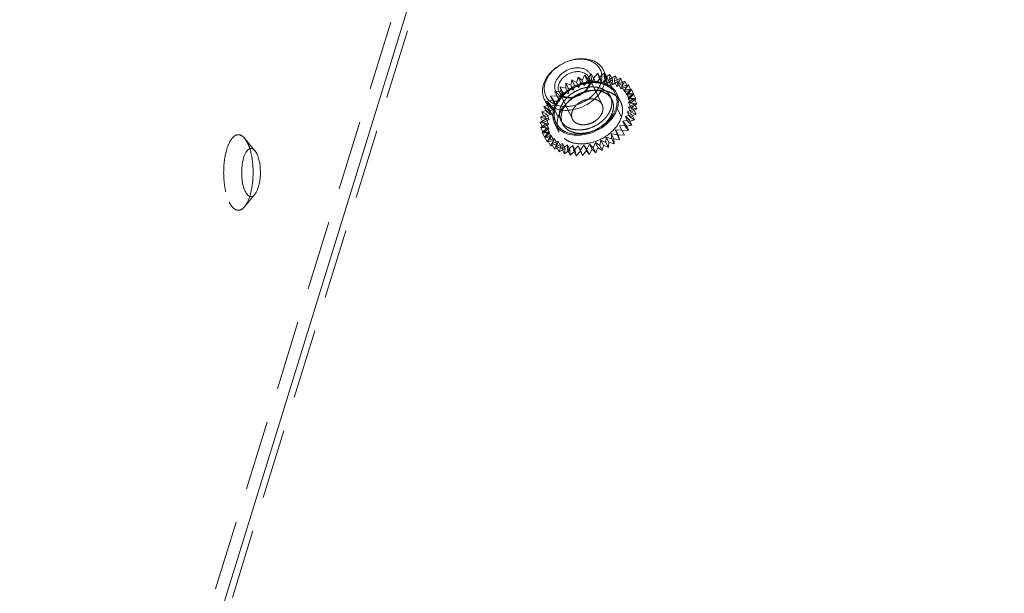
# Model space of a CAD drawing. Header units: millimetres. Extents: x 4497 to 11741, y 5958 to 12619.
# Tile 193 of 256: x 6306 to 6378, y 9880 to 9922. Entities that reach past the tile are written whole.
import ezdxf

# ---------------------------------------------------------------- set-up
doc = ezdxf.new("R2010")
doc.units = ezdxf.units.MM
doc.header["$LTSCALE"] = 0.8
doc.linetypes.add('HIDDEN', pattern=[9.525, 6.35, -3.175])
doc.layers.get('0').update_dxf_attribs({"linetype": 'CONTINUOUS', "lineweight": 0})
doc.layers.add('3', color=5, linetype='HIDDEN', lineweight=0)

msp = doc.modelspace()

# ---------------------------------------------------------------- linework, layer by layer
at = {"linetype": 'Continuous'}
for p, q in [((6397.391, 10125.475), (6260.14, 9681.329)), ((6349.809, 9916.405), (6348.955, 9918.145)), ((6345.5, 9914.29), (6344.646, 9916.031)), ((6323.735, 9912.058), (6323.596, 9912.275))]:
    msp.add_line(p, q, dxfattribs=at)
for centre, radius, start, end in [((6348.708, 9915.866), 1.326, 10.92379, 26.07581), ((6346.706, 9914.845), 1.432, 184.00216, 186.32787), ((6346.658, 9914.839), 1.384, 186.32089, 190.03168), ((6346.6, 9914.832), 1.326, 206.22383, 220.95425), ((6319.21, 9911.155), 4.206, 14.20934, 17.58188), ((6318.664, 9911.013), 4.77, 12.21974, 14.24292), ((6316.555, 9910.686), 6.907, 353.72985, 2.61596)]:
    msp.add_arc(centre, radius, start, end, dxfattribs=at)
for points, knots in [([(6344.59, 9917.088), (6344.654, 9917.297), (6344.812, 9917.602), (6345.101, 9917.96), (6345.456, 9918.3), (6345.984, 9918.648), (6346.576, 9918.869), (6347.063, 9918.957), (6347.527, 9918.981), (6347.973, 9918.916), (6348.364, 9918.752), (6348.612, 9918.588), (6348.814, 9918.386), (6348.914, 9918.228), (6348.955, 9918.145)], [0, 0, 0, 0, 0.120788, 0.185742, 0.25306, 0.39182, 0.53099, 0.598791, 0.664373, 0.786659, 0.84339, 0.89737, 0.949254, 1, 1, 1, 1]), ([(6344.713, 9917.212), (6344.749, 9917.329), (6344.849, 9917.561), (6345.067, 9917.884), (6345.347, 9918.181), (6345.792, 9918.529), (6346.311, 9918.78), (6346.86, 9918.912), (6347.265, 9918.947), (6347.651, 9918.915), (6348.004, 9918.819), (6348.31, 9918.66), (6348.557, 9918.443), (6348.733, 9918.176), (6348.83, 9917.871), (6348.844, 9917.541), (6348.799, 9917.321), (6348.766, 9917.212)], [0, 0, 0, 0, 0.061123, 0.126105, 0.194443, 0.265215, 0.408848, 0.479458, 0.547544, 0.612218, 0.67301, 0.730008, 0.783953, 0.836212, 0.888549, 0.942703, 1, 1, 1, 1]), ([(6345.45, 9917.212), (6345.497, 9917.364), (6345.622, 9917.584), (6345.853, 9917.829), (6346.137, 9918.05), (6346.467, 9918.21), (6346.816, 9918.294), (6347.074, 9918.316), (6347.32, 9918.296), (6347.544, 9918.235), (6347.739, 9918.134), (6347.896, 9917.995), (6348.008, 9917.826), (6348.07, 9917.631), (6348.078, 9917.422), (6348.05, 9917.282), (6348.029, 9917.212)], [0, 0, 0, 0, 0.12563, 0.194006, 0.264816, 0.408527, 0.479176, 0.547299, 0.612008, 0.672834, 0.729862, 0.783836, 0.836124, 0.888491, 0.942674, 1, 1, 1, 1]), ([(6345.695, 9917.088), (6345.727, 9917.193), (6345.806, 9917.345), (6345.95, 9917.524), (6346.128, 9917.694), (6346.392, 9917.868), (6346.744, 9917.999), (6347.102, 9918.044), (6347.387, 9918.002), (6347.582, 9917.92), (6347.706, 9917.838), (6347.807, 9917.737), (6347.857, 9917.658), (6347.878, 9917.617)], [0, 0, 0, 0, 0.120819, 0.185789, 0.253126, 0.391923, 0.531129, 0.664281, 0.786601, 0.843348, 0.897342, 0.94924, 1, 1, 1, 1]), ([(6347.878, 9917.617), (6347.897, 9917.578), (6347.927, 9917.495), (6347.947, 9917.363), (6347.94, 9917.225), (6347.92, 9917.134), (6347.906, 9917.088)], [0, 0, 0, 0, 0.239094, 0.482925, 0.735587, 1, 1, 1, 1]), ([(6348.955, 9918.145), (6348.993, 9918.068), (6349.054, 9917.903), (6349.093, 9917.638), (6349.08, 9917.362), (6349.039, 9917.179), (6349.011, 9917.088)], [0, 0, 0, 0, 0.239088, 0.482922, 0.735582, 1, 1, 1, 1]), ([(6344.646, 9916.031), (6344.608, 9916.108), (6344.547, 9916.273), (6344.508, 9916.538), (6344.52, 9916.814), (6344.562, 9916.997), (6344.59, 9917.088)], [0, 0, 0, 0, 0.239087, 0.482923, 0.735578, 1, 1, 1, 1]), ([(6348.766, 9917.212), (6348.73, 9917.096), (6348.629, 9916.864), (6348.412, 9916.541), (6348.132, 9916.244), (6347.687, 9915.896), (6347.167, 9915.645), (6346.619, 9915.513), (6346.214, 9915.478), (6345.827, 9915.509), (6345.475, 9915.606), (6345.168, 9915.765), (6344.922, 9915.982), (6344.745, 9916.249), (6344.649, 9916.554), (6344.635, 9916.884), (6344.679, 9917.103), (6344.713, 9917.212)], [0, 0, 0, 0, 0.061123, 0.126105, 0.194443, 0.265215, 0.408848, 0.479458, 0.547544, 0.612218, 0.67301, 0.730008, 0.783953, 0.836212, 0.888549, 0.942703, 1, 1, 1, 1]), ([(6349.011, 9917.088), (6348.946, 9916.879), (6348.789, 9916.574), (6348.5, 9916.217), (6348.145, 9915.876), (6347.617, 9915.529), (6347.025, 9915.307), (6346.538, 9915.219), (6346.074, 9915.195), (6345.628, 9915.26), (6345.237, 9915.424), (6344.989, 9915.588), (6344.787, 9915.79), (6344.686, 9915.948), (6344.646, 9916.031)], [0, 0, 0, 0, 0.120788, 0.185742, 0.25306, 0.39182, 0.53099, 0.598791, 0.664373, 0.786659, 0.84339, 0.89737, 0.949254, 1, 1, 1, 1]), ([(6348.029, 9917.212), (6347.982, 9917.06), (6347.856, 9916.84), (6347.626, 9916.596), (6347.342, 9916.375), (6347.012, 9916.215), (6346.663, 9916.131), (6346.405, 9916.109), (6346.159, 9916.129), (6345.934, 9916.19), (6345.74, 9916.291), (6345.583, 9916.429), (6345.471, 9916.599), (6345.409, 9916.794), (6345.4, 9917.003), (6345.428, 9917.143), (6345.45, 9917.212)], [0, 0, 0, 0, 0.12563, 0.194006, 0.264816, 0.408527, 0.479176, 0.547299, 0.612008, 0.672834, 0.729862, 0.783836, 0.836124, 0.888491, 0.942674, 1, 1, 1, 1]), ([(6345.723, 9916.559), (6345.704, 9916.598), (6345.674, 9916.681), (6345.654, 9916.813), (6345.66, 9916.951), (6345.681, 9917.042), (6345.695, 9917.088)], [0, 0, 0, 0, 0.239094, 0.482925, 0.7356, 1, 1, 1, 1]), ([(6347.906, 9917.088), (6347.873, 9916.984), (6347.795, 9916.831), (6347.65, 9916.652), (6347.472, 9916.482), (6347.209, 9916.308), (6346.857, 9916.177), (6346.499, 9916.132), (6346.214, 9916.174), (6346.019, 9916.256), (6345.895, 9916.338), (6345.794, 9916.439), (6345.743, 9916.518), (6345.723, 9916.559)], [0, 0, 0, 0, 0.120819, 0.185789, 0.253126, 0.391923, 0.531129, 0.664281, 0.786601, 0.843348, 0.897342, 0.94924, 1, 1, 1, 1]), ([(6349.809, 9916.405), (6349.847, 9916.327), (6349.908, 9916.162), (6349.947, 9915.898), (6349.935, 9915.622), (6349.893, 9915.439), (6349.865, 9915.348)], [0, 0, 0, 0, 0.239084, 0.482918, 0.735571, 1, 1, 1, 1]), ([(6345.5, 9914.29), (6345.54, 9914.208), (6345.641, 9914.049), (6345.843, 9913.847), (6346.091, 9913.684), (6346.482, 9913.519), (6346.928, 9913.454), (6347.392, 9913.479), (6347.879, 9913.567), (6348.471, 9913.788), (6348.999, 9914.135), (6349.354, 9914.476), (6349.643, 9914.833), (6349.8, 9915.138), (6349.865, 9915.348)], [0, 0, 0, 0, 0.050746, 0.10263, 0.156609, 0.213339, 0.335625, 0.401207, 0.469008, 0.608177, 0.746937, 0.814255, 0.879209, 1, 1, 1, 1]), ([(6349.957, 9915.348), (6349.937, 9915.283), (6349.838, 9915.015), (6349.686, 9914.768), (6349.55, 9914.598)], [0, 0, 0, 0, 0.238075, 1, 1, 1, 1]), ([(6349.55, 9914.598), (6349.405, 9914.415), (6348.728, 9913.754), (6347.758, 9913.389), (6347.049, 9913.389)], [0, 0, 0, 0, 0.248305, 1, 1, 1, 1]), ([(6346.214, 9913.538), (6346.153, 9913.562), (6345.925, 9913.667), (6345.72, 9913.823), (6345.598, 9913.963)], [0, 0, 0, 0, 0.261746, 1, 1, 1, 1]), ([(6347.049, 9913.389), (6346.975, 9913.389), (6346.692, 9913.401), (6346.409, 9913.461), (6346.214, 9913.538)], [0, 0, 0, 0, 0.261968, 1, 1, 1, 1]), ([(6323.158, 9912.392), (6323.033, 9912.318), (6322.827, 9911.995), (6322.735, 9911.652), (6322.696, 9911.442)], [0, 0, 0, 0, 0.405584, 1, 1, 1, 1]), ([(6323.596, 9912.276), (6323.539, 9912.343), (6323.405, 9912.462), (6323.222, 9912.43), (6323.158, 9912.392)], [0, 0, 0, 0, 0.538925, 1, 1, 1, 1]), ([(6323.454, 9911.001), (6323.45, 9911.09), (6323.428, 9911.433), (6323.38, 9911.774), (6323.326, 9912.023)], [0, 0, 0, 0, 0.258874, 1, 1, 1, 1]), ([(6323.599, 9909.101), (6323.732, 9909.26), (6323.91, 9909.727), (6324.015, 9910.495), (6323.975, 9911.31), (6323.842, 9911.838), (6323.735, 9912.058)], [0, 0, 0, 0, 0.202856, 0.474384, 0.760146, 1, 1, 1, 1]), ([(6322.696, 9911.442), (6322.626, 9911.066), (6322.603, 9910.342), (6322.74, 9909.617), (6322.888, 9909.316)], [0, 0, 0, 0, 0.533202, 1, 1, 1, 1]), ([(6323.23, 9908.98), (6323.252, 9909.052), (6323.338, 9909.364), (6323.392, 9909.685), (6323.42, 9909.932)], [0, 0, 0, 0, 0.233875, 1, 1, 1, 1]), ([(6322.888, 9909.316), (6322.931, 9909.228), (6323.019, 9909.082), (6323.213, 9908.927), (6323.443, 9908.941), (6323.55, 9909.042), (6323.599, 9909.101)], [0, 0, 0, 0, 0.315164, 0.55143, 0.753812, 1, 1, 1, 1])]:
    msp.add_open_spline(points, degree=3, knots=knots, dxfattribs=at)
for points in [[(6349.636, 9916.812), (6349.742, 9916.707), (6349.833, 9916.583), (6349.899, 9916.449)], [(6350.01, 9916.118), (6350.027, 9916.03), (6350.035, 9915.94), (6350.035, 9915.851)], [(6350.035, 9915.851), (6350.036, 9915.681), (6350.007, 9915.51), (6349.957, 9915.348)], [(6345.41, 9914.246), (6345.356, 9914.357), (6345.317, 9914.477), (6345.296, 9914.598)]]:
    msp.add_open_spline(points, degree=3, dxfattribs=at)
at = {"layer": '3'}
for p, q in [((6396.47, 10125.475), (6259.219, 9681.329)), ((6397.696, 10124.853), (6260.445, 9680.707)), ((6346.985, 9917.24), (6347.106, 9917.634)), ((6347.106, 9917.634), (6347.396, 9917.391)), ((6347.289, 9917.261), (6347.106, 9917.634)), ((6347.396, 9917.391), (6347.581, 9917.781)), ((6347.581, 9917.781), (6347.815, 9917.498)), ((6347.764, 9917.408), (6347.581, 9917.781)), ((6347.815, 9917.498), (6348.059, 9917.876)), ((6347.815, 9917.498), (6347.998, 9917.125)), ((6348.854, 9915.628), (6347.878, 9917.617)), ((6347.998, 9917.125), (6348.242, 9917.503)), ((6348.059, 9917.876), (6348.232, 9917.558)), ((6348.242, 9917.503), (6348.059, 9917.876)), ((6348.232, 9917.558), (6348.532, 9917.917)), ((6348.232, 9917.558), (6348.416, 9917.185)), ((6348.242, 9917.503), (6348.416, 9917.185)), ((6348.416, 9917.185), (6348.715, 9917.544)), ((6348.715, 9917.544), (6348.532, 9917.917)), ((6348.532, 9917.917), (6348.642, 9917.57)), ((6348.642, 9917.57), (6348.99, 9917.903)), ((6348.642, 9917.57), (6348.825, 9917.197)), ((6348.715, 9917.544), (6348.825, 9917.197)), ((6348.825, 9917.197), (6349.173, 9917.53)), ((6349.173, 9917.53), (6348.99, 9917.903)), ((6348.99, 9917.903), (6349.034, 9917.534)), ((6349.034, 9917.534), (6349.424, 9917.835)), ((6349.034, 9917.534), (6349.217, 9917.161)), ((6349.173, 9917.53), (6349.217, 9917.161)), ((6349.217, 9917.161), (6349.607, 9917.462)), ((6349.424, 9917.835), (6349.402, 9917.45)), ((6349.402, 9917.45), (6349.827, 9917.714)), ((6349.607, 9917.462), (6349.424, 9917.835)), ((6349.607, 9917.462), (6349.585, 9917.077)), ((6349.827, 9917.714), (6349.738, 9917.321)), ((6349.738, 9917.321), (6350.189, 9917.541)), ((6350.01, 9917.341), (6349.827, 9917.714)), ((6350.189, 9917.541), (6350.036, 9917.149)), ((6350.372, 9917.168), (6350.189, 9917.541)), ((6345.98, 9916.539), (6345.797, 9916.912)), ((6345.874, 9916.552), (6345.797, 9916.912)), ((6345.797, 9916.912), (6346.216, 9916.816)), ((6346.216, 9916.816), (6346.205, 9917.195)), ((6346.388, 9916.822), (6346.205, 9917.195)), ((6346.205, 9917.195), (6346.589, 9917.047)), ((6346.216, 9916.816), (6346.399, 9916.443)), ((6346.399, 9916.443), (6346.388, 9916.822)), ((6346.388, 9916.822), (6346.772, 9916.674)), ((6346.589, 9917.047), (6346.645, 9917.437)), ((6346.589, 9917.047), (6346.772, 9916.674)), ((6346.645, 9917.437), (6346.985, 9917.24)), ((6346.828, 9917.064), (6346.645, 9917.437)), ((6346.772, 9916.674), (6346.828, 9917.064)), ((6346.828, 9917.064), (6347.168, 9916.867)), ((6346.985, 9917.24), (6347.168, 9916.867)), ((6347.168, 9916.867), (6347.289, 9917.261)), ((6347.289, 9917.261), (6347.579, 9917.018)), ((6347.396, 9917.391), (6347.579, 9917.018)), ((6347.579, 9917.018), (6347.764, 9917.408)), ((6347.764, 9917.408), (6347.998, 9917.125)), ((6349.402, 9917.45), (6349.585, 9917.077)), ((6349.585, 9917.077), (6350.01, 9917.341)), ((6349.738, 9917.321), (6349.921, 9916.948)), ((6350.01, 9917.341), (6349.921, 9916.948)), ((6349.921, 9916.948), (6350.372, 9917.168)), ((6350.036, 9917.149), (6350.505, 9917.321)), ((6350.036, 9917.149), (6350.219, 9916.776)), ((6350.372, 9917.168), (6350.219, 9916.776)), ((6350.219, 9916.776), (6350.688, 9916.948)), ((6350.505, 9917.321), (6350.29, 9916.936)), ((6350.29, 9916.936), (6350.767, 9917.058)), ((6350.29, 9916.936), (6350.473, 9916.563)), ((6350.688, 9916.948), (6350.473, 9916.563)), ((6350.767, 9917.058), (6350.495, 9916.688)), ((6350.495, 9916.688), (6350.971, 9916.756)), ((6350.688, 9916.948), (6350.505, 9917.321)), ((6350.971, 9916.756), (6350.647, 9916.409)), ((6350.95, 9916.685), (6350.767, 9917.058)), ((6351.154, 9916.384), (6350.971, 9916.756)), ((6345.102, 9916.246), (6345.568, 9916.26)), ((6345.306, 9915.945), (6345.102, 9916.246)), ((6345.285, 9915.873), (6345.102, 9916.246)), ((6345.609, 9916.22), (6345.426, 9916.593)), ((6345.568, 9916.26), (6345.426, 9916.593)), ((6345.426, 9916.593), (6345.874, 9916.552)), ((6345.568, 9916.26), (6345.751, 9915.887)), ((6345.751, 9915.887), (6345.609, 9916.22)), ((6345.609, 9916.22), (6346.057, 9916.179)), ((6346.699, 9914.57), (6345.723, 9916.559)), ((6345.874, 9916.552), (6346.057, 9916.179)), ((6346.057, 9916.179), (6345.98, 9916.539)), ((6345.98, 9916.539), (6346.399, 9916.443)), ((6349.572, 9915.98), (6349.45, 9916.229)), ((6349.899, 9916.449), (6350.204, 9915.827)), ((6350.473, 9916.563), (6350.95, 9916.685)), ((6350.495, 9916.688), (6350.678, 9916.315)), ((6350.647, 9916.409), (6351.113, 9916.423)), ((6350.647, 9916.409), (6350.83, 9916.036)), ((6350.95, 9916.685), (6350.678, 9916.315)), ((6350.678, 9916.315), (6351.154, 9916.384)), ((6351.113, 9916.423), (6350.743, 9916.105)), ((6350.743, 9916.105), (6350.926, 9915.732)), ((6350.743, 9916.105), (6351.19, 9916.063)), ((6351.19, 9916.063), (6350.782, 9915.78)), ((6351.154, 9916.384), (6350.83, 9916.036)), ((6350.83, 9916.036), (6351.296, 9916.05)), ((6351.296, 9916.05), (6350.926, 9915.732)), ((6351.296, 9916.05), (6351.113, 9916.423)), ((6351.373, 9915.69), (6351.19, 9916.063)), ((6344.614, 9915.491), (6345.092, 9915.613)), ((6344.93, 9915.271), (6344.614, 9915.491)), ((6344.797, 9915.118), (6344.614, 9915.491)), ((6344.829, 9915.876), (6345.306, 9915.945)), ((6345.092, 9915.613), (6344.829, 9915.876)), ((6345.012, 9915.503), (6344.829, 9915.876)), ((6345.012, 9915.503), (6345.489, 9915.572)), ((6345.275, 9915.24), (6345.012, 9915.503)), ((6345.092, 9915.613), (6345.275, 9915.24)), ((6345.285, 9915.873), (6345.751, 9915.887)), ((6345.489, 9915.572), (6345.285, 9915.873)), ((6345.306, 9915.945), (6345.489, 9915.572)), ((6345.657, 9914.726), (6345.352, 9915.348)), ((6350.262, 9914.726), (6349.957, 9915.348)), ((6351.201, 9915.685), (6350.762, 9915.443)), ((6350.762, 9915.443), (6350.945, 9915.07)), ((6350.762, 9915.443), (6351.145, 9915.296)), ((6350.782, 9915.78), (6350.965, 9915.407)), ((6350.782, 9915.78), (6351.201, 9915.685)), ((6350.926, 9915.732), (6351.373, 9915.69)), ((6351.384, 9915.312), (6350.945, 9915.07)), ((6351.373, 9915.69), (6350.965, 9915.407)), ((6350.965, 9915.407), (6351.384, 9915.312)), ((6351.384, 9915.312), (6351.201, 9915.685)), ((6344.372, 9914.706), (6344.823, 9914.926)), ((6344.555, 9914.333), (6344.372, 9914.706)), ((6344.774, 9914.585), (6344.372, 9914.706)), ((6344.461, 9915.099), (6344.93, 9915.271)), ((6344.823, 9914.926), (6344.461, 9915.099)), ((6344.644, 9914.726), (6344.461, 9915.099)), ((6344.644, 9914.726), (6345.113, 9914.898)), ((6345.006, 9914.553), (6344.644, 9914.726)), ((6344.797, 9915.118), (6345.275, 9915.24)), ((6345.113, 9914.898), (6344.797, 9915.118)), ((6344.823, 9914.926), (6345.006, 9914.553)), ((6344.93, 9915.271), (6345.113, 9914.898)), ((6351.023, 9914.902), (6350.549, 9914.755)), ((6350.549, 9914.755), (6350.839, 9914.513)), ((6350.549, 9914.755), (6350.732, 9914.382)), ((6351.145, 9915.296), (6350.684, 9915.099)), ((6350.684, 9915.099), (6351.023, 9914.902)), ((6350.684, 9915.099), (6350.867, 9914.726)), ((6351.328, 9914.923), (6350.867, 9914.726)), ((6350.867, 9914.726), (6351.207, 9914.529)), ((6350.945, 9915.07), (6351.328, 9914.923)), ((6351.207, 9914.529), (6351.023, 9914.902)), ((6351.328, 9914.923), (6351.145, 9915.296)), ((6344.349, 9914.322), (6344.774, 9914.585)), ((6344.532, 9913.949), (6344.349, 9914.322)), ((6344.783, 9914.253), (6344.349, 9914.322)), ((6344.393, 9913.952), (6344.783, 9914.253)), ((6344.576, 9913.579), (6344.393, 9913.952)), ((6344.851, 9913.938), (6344.393, 9913.952)), ((6344.503, 9913.605), (6344.851, 9913.938)), ((6344.532, 9913.949), (6344.957, 9914.212)), ((6344.966, 9913.88), (6344.532, 9913.949)), ((6344.555, 9914.333), (6345.006, 9914.553)), ((6344.957, 9914.212), (6344.555, 9914.333)), ((6344.576, 9913.579), (6344.966, 9913.88)), ((6344.774, 9914.585), (6344.957, 9914.212)), ((6344.783, 9914.253), (6344.966, 9913.88)), ((6344.851, 9913.938), (6345.034, 9913.565)), ((6345.41, 9914.246), (6345.715, 9913.625)), ((6345.981, 9914.218), (6345.859, 9914.466)), ((6350.594, 9914.134), (6350.122, 9914.093)), ((6350.122, 9914.093), (6350.295, 9913.775)), ((6350.122, 9914.093), (6350.305, 9913.72)), ((6350.839, 9914.513), (6350.36, 9914.417)), ((6350.36, 9914.417), (6350.594, 9914.134)), ((6350.36, 9914.417), (6350.543, 9914.044)), ((6351.022, 9914.14), (6350.543, 9914.044)), ((6350.543, 9914.044), (6350.777, 9913.761)), ((6350.777, 9913.761), (6350.594, 9914.134)), ((6351.207, 9914.529), (6350.732, 9914.382)), ((6350.732, 9914.382), (6351.022, 9914.14)), ((6351.022, 9914.14), (6350.839, 9914.513)), ((6323.056, 9912.841), (6322.839, 9913.182)), ((6323.599, 9912.273), (6322.843, 9913.179)), ((6344.976, 9913.646), (6344.503, 9913.605)), ((6344.686, 9913.232), (6344.503, 9913.605)), ((6345.034, 9913.565), (6344.576, 9913.579)), ((6344.676, 9913.286), (6344.976, 9913.646)), ((6345.155, 9913.381), (6344.676, 9913.286)), ((6344.859, 9912.913), (6344.676, 9913.286)), ((6344.686, 9913.232), (6345.034, 9913.565)), ((6345.159, 9913.273), (6344.686, 9913.232)), ((6344.859, 9912.913), (6345.159, 9913.273)), ((6344.91, 9913.003), (6345.155, 9913.381)), ((6344.976, 9913.646), (6345.159, 9913.273)), ((6345.155, 9913.381), (6345.338, 9913.008)), ((6349.154, 9913.262), (6349.131, 9912.877)), ((6349.154, 9913.262), (6349.337, 9912.889)), ((6349.556, 9913.14), (6349.154, 9913.262)), ((6349.512, 9913.51), (6349.695, 9913.137)), ((6349.512, 9913.51), (6349.556, 9913.14)), ((6349.947, 9913.441), (6349.512, 9913.51)), ((6349.837, 9913.789), (6350.02, 9913.416)), ((6349.837, 9913.789), (6349.947, 9913.441)), ((6350.295, 9913.775), (6349.837, 9913.789)), ((6350.13, 9913.068), (6349.947, 9913.441)), ((6350.02, 9913.416), (6350.13, 9913.068)), ((6350.478, 9913.402), (6350.02, 9913.416)), ((6350.478, 9913.402), (6350.295, 9913.775)), ((6350.777, 9913.761), (6350.305, 9913.72)), ((6350.305, 9913.72), (6350.478, 9913.402)), ((6345.338, 9913.008), (6344.859, 9912.913)), ((6345.385, 9913.151), (6344.91, 9913.003)), ((6345.093, 9912.63), (6344.91, 9913.003)), ((6345.093, 9912.63), (6345.338, 9913.008)), ((6345.568, 9912.778), (6345.093, 9912.63)), ((6345.2, 9912.761), (6345.385, 9913.151)), ((6345.661, 9912.958), (6345.2, 9912.761)), ((6345.383, 9912.388), (6345.2, 9912.761)), ((6345.383, 9912.388), (6345.568, 9912.778)), ((6345.844, 9912.585), (6345.383, 9912.388)), ((6345.385, 9913.151), (6345.568, 9912.778)), ((6345.54, 9912.564), (6345.661, 9912.958)), ((6345.979, 9912.807), (6345.54, 9912.564)), ((6345.723, 9912.191), (6345.54, 9912.564)), ((6345.661, 9912.958), (6345.844, 9912.585)), ((6345.723, 9912.191), (6345.844, 9912.585)), ((6345.923, 9912.417), (6345.979, 9912.807)), ((6346.332, 9912.7), (6345.923, 9912.417)), ((6345.979, 9912.807), (6346.162, 9912.434)), ((6346.343, 9912.322), (6346.332, 9912.7)), ((6346.332, 9912.7), (6346.515, 9912.327)), ((6346.713, 9912.64), (6346.343, 9912.322)), ((6346.713, 9912.64), (6346.896, 9912.267)), ((6346.79, 9912.281), (6346.713, 9912.64)), ((6347.114, 9912.628), (6346.79, 9912.281)), ((6347.114, 9912.628), (6347.297, 9912.255)), ((6347.256, 9912.294), (6347.114, 9912.628)), ((6347.529, 9912.664), (6347.256, 9912.294)), ((6347.733, 9912.363), (6347.529, 9912.664)), ((6347.529, 9912.664), (6347.712, 9912.291)), ((6347.948, 9912.748), (6347.733, 9912.363)), ((6348.211, 9912.484), (6347.948, 9912.748)), ((6347.948, 9912.748), (6348.131, 9912.375)), ((6348.364, 9912.877), (6348.211, 9912.484)), ((6348.394, 9912.111), (6348.211, 9912.484)), ((6348.68, 9912.657), (6348.364, 9912.877)), ((6348.364, 9912.877), (6348.547, 9912.504)), ((6348.547, 9912.504), (6348.394, 9912.111)), ((6348.863, 9912.284), (6348.547, 9912.504)), ((6348.769, 9913.049), (6348.68, 9912.657)), ((6348.863, 9912.284), (6348.68, 9912.657)), ((6349.131, 9912.877), (6348.769, 9913.049)), ((6348.769, 9913.049), (6348.952, 9912.676)), ((6348.952, 9912.676), (6348.863, 9912.284)), ((6349.314, 9912.504), (6348.952, 9912.676)), ((6349.314, 9912.504), (6349.131, 9912.877)), ((6349.337, 9912.889), (6349.314, 9912.504)), ((6349.739, 9912.767), (6349.337, 9912.889)), ((6349.739, 9912.767), (6349.556, 9913.14)), ((6349.695, 9913.137), (6349.739, 9912.767)), ((6350.13, 9913.068), (6349.695, 9913.137)), ((6346.162, 9912.434), (6345.723, 9912.191)), ((6346.106, 9912.044), (6345.923, 9912.417)), ((6346.106, 9912.044), (6346.162, 9912.434)), ((6346.515, 9912.327), (6346.106, 9912.044)), ((6346.526, 9911.949), (6346.343, 9912.322)), ((6346.526, 9911.949), (6346.515, 9912.327)), ((6346.896, 9912.267), (6346.526, 9911.949)), ((6346.973, 9911.908), (6346.79, 9912.281)), ((6346.973, 9911.908), (6346.896, 9912.267)), ((6347.297, 9912.255), (6346.973, 9911.908)), ((6347.439, 9911.921), (6347.256, 9912.294)), ((6347.439, 9911.921), (6347.297, 9912.255)), ((6347.712, 9912.291), (6347.439, 9911.921)), ((6347.916, 9911.99), (6347.712, 9912.291)), ((6347.916, 9911.99), (6347.733, 9912.363)), ((6348.131, 9912.375), (6347.916, 9911.99)), ((6348.394, 9912.111), (6348.131, 9912.375)), ((6323.599, 9909.101), (6322.843, 9908.195))]:
    msp.add_line(p, q, dxfattribs=at)
for centre, radius, start, end in [((6348.381, 9913.866), 3.454, 107.6808, 123.91526), ((6347.984, 9914.325), 2.845, 135.82552, 141.46027), ((6348.676, 9913.261), 3.434, 117.39514, 123.91949), ((6348.703, 9913.21), 3.492, 115.31787, 117.41573), ((6348.678, 9913.267), 3.43, 107.6663, 115.34672), ((6348.897, 9915.123), 1.493, 47.4197, 54.07856), ((6348.964, 9915.197), 1.393, 40.97968, 47.40651), ((6349.014, 9915.242), 1.326, 26.22383, 40.95425), ((6347.059, 9914.226), 1.48, 180.15678, 184.65625), ((6346.971, 9914.219), 1.392, 184.64403, 190.89485), ((6346.906, 9914.207), 1.326, 190.92379, 206.07581)]:
    msp.add_arc(centre, radius, start, end, dxfattribs=at)
for points, knots in [([(6345.444, 9915.348), (6345.509, 9915.557), (6345.666, 9915.862), (6345.955, 9916.219), (6346.31, 9916.56), (6346.838, 9916.907), (6347.43, 9917.128), (6347.917, 9917.216), (6348.381, 9917.241), (6348.827, 9917.176), (6349.218, 9917.011), (6349.466, 9916.848), (6349.668, 9916.646), (6349.769, 9916.487), (6349.809, 9916.405)], [0, 0, 0, 0, 0.120791, 0.185745, 0.253063, 0.391823, 0.530992, 0.598793, 0.664375, 0.786661, 0.843391, 0.89737, 0.949254, 1, 1, 1, 1]), ([(6345.812, 9915.348), (6345.866, 9915.522), (6345.998, 9915.776), (6346.238, 9916.074), (6346.534, 9916.358), (6346.974, 9916.647), (6347.468, 9916.832), (6347.874, 9916.905), (6348.26, 9916.925), (6348.632, 9916.871), (6348.958, 9916.734), (6349.164, 9916.598), (6349.332, 9916.429), (6349.416, 9916.297), (6349.45, 9916.229)], [0, 0, 0, 0, 0.120791, 0.185745, 0.253063, 0.391824, 0.530993, 0.598794, 0.664376, 0.786661, 0.843392, 0.89737, 0.949254, 1, 1, 1, 1]), ([(6347.941, 9917.288), (6348.044, 9917.299), (6348.432, 9917.323), (6348.829, 9917.262), (6349.095, 9917.157)], [0, 0, 0, 0, 0.265336, 1, 1, 1, 1]), ([(6349.095, 9917.157), (6349.147, 9917.136), (6349.343, 9917.048), (6349.523, 9916.923), (6349.636, 9916.812)], [0, 0, 0, 0, 0.260111, 1, 1, 1, 1]), ([(6345.352, 9915.348), (6345.372, 9915.412), (6345.471, 9915.68), (6345.623, 9915.927), (6345.759, 9916.097)], [0, 0, 0, 0, 0.238075, 1, 1, 1, 1]), ([(6345.934, 9915.099), (6345.988, 9915.273), (6346.12, 9915.528), (6346.36, 9915.825), (6346.656, 9916.109), (6347.096, 9916.399), (6347.59, 9916.583), (6347.996, 9916.656), (6348.382, 9916.677), (6348.754, 9916.622), (6349.08, 9916.485), (6349.286, 9916.349), (6349.454, 9916.181), (6349.538, 9916.049), (6349.572, 9915.98)], [0, 0, 0, 0, 0.120791, 0.185745, 0.253063, 0.391824, 0.530993, 0.598794, 0.664376, 0.786661, 0.843392, 0.89737, 0.949254, 1, 1, 1, 1]), ([(6346.064, 9915.475), (6346.111, 9915.535), (6346.318, 9915.773), (6346.562, 9915.978), (6346.759, 9916.111)], [0, 0, 0, 0, 0.243529, 1, 1, 1, 1]), ([(6348.854, 9915.628), (6348.834, 9915.669), (6348.783, 9915.748), (6348.682, 9915.849), (6348.558, 9915.931), (6348.363, 9916.013), (6348.078, 9916.055), (6347.72, 9916.01), (6347.368, 9915.879), (6347.104, 9915.705), (6346.927, 9915.535), (6346.782, 9915.356), (6346.704, 9915.203), (6346.671, 9915.099)], [0, 0, 0, 0, 0.050759, 0.102657, 0.15665, 0.213396, 0.335714, 0.468865, 0.608071, 0.746869, 0.814205, 0.879175, 1, 1, 1, 1]), ([(6347.637, 9916.535), (6347.714, 9916.56), (6348.016, 9916.644), (6348.332, 9916.684), (6348.565, 9916.684)], [0, 0, 0, 0, 0.256676, 1, 1, 1, 1]), ([(6348.565, 9916.684), (6348.639, 9916.684), (6348.922, 9916.673), (6349.205, 9916.612), (6349.4, 9916.535)], [0, 0, 0, 0, 0.261968, 1, 1, 1, 1]), ([(6349.45, 9916.229), (6349.482, 9916.164), (6349.532, 9916.026), (6349.565, 9915.806), (6349.555, 9915.576), (6349.52, 9915.424), (6349.497, 9915.348)], [0, 0, 0, 0, 0.239084, 0.482917, 0.735573, 1, 1, 1, 1]), ([(6345.278, 9914.745), (6345.274, 9914.794), (6345.27, 9914.997), (6345.306, 9915.201), (6345.352, 9915.348)], [0, 0, 0, 0, 0.242712, 1, 1, 1, 1]), ([(6345.444, 9915.348), (6345.416, 9915.256), (6345.374, 9915.073), (6345.362, 9914.797), (6345.401, 9914.533), (6345.462, 9914.368), (6345.5, 9914.29)], [0, 0, 0, 0, 0.264429, 0.517082, 0.760916, 1, 1, 1, 1]), ([(6345.812, 9915.348), (6345.789, 9915.272), (6345.754, 9915.119), (6345.744, 9914.889), (6345.777, 9914.669), (6345.827, 9914.531), (6345.859, 9914.467)], [0, 0, 0, 0, 0.264427, 0.517083, 0.760916, 1, 1, 1, 1]), ([(6345.859, 9914.467), (6345.893, 9914.398), (6345.977, 9914.266), (6346.145, 9914.097), (6346.351, 9913.961), (6346.677, 9913.824), (6347.049, 9913.77), (6347.435, 9913.79), (6347.841, 9913.864), (6348.335, 9914.048), (6348.775, 9914.337), (6349.071, 9914.621), (6349.311, 9914.919), (6349.443, 9915.173), (6349.497, 9915.348)], [0, 0, 0, 0, 0.050746, 0.10263, 0.156608, 0.213339, 0.335624, 0.401206, 0.469007, 0.608176, 0.746937, 0.814255, 0.879209, 1, 1, 1, 1]), ([(6348.882, 9915.099), (6348.896, 9915.145), (6348.917, 9915.236), (6348.923, 9915.374), (6348.903, 9915.506), (6348.873, 9915.589), (6348.854, 9915.628)], [0, 0, 0, 0, 0.264406, 0.517093, 0.760912, 1, 1, 1, 1]), ([(6349.572, 9915.98), (6349.604, 9915.915), (6349.654, 9915.778), (6349.687, 9915.558), (6349.677, 9915.328), (6349.642, 9915.175), (6349.619, 9915.099)], [0, 0, 0, 0, 0.239084, 0.482917, 0.735573, 1, 1, 1, 1]), ([(6350.204, 9915.827), (6350.284, 9915.665), (6350.376, 9915.29), (6350.319, 9914.911), (6350.262, 9914.726)], [0, 0, 0, 0, 0.483006, 1, 1, 1, 1]), ([(6350.262, 9914.726), (6350.123, 9914.274), (6349.484, 9913.436), (6348.335, 9912.861), (6347.331, 9912.735), (6346.638, 9912.836), (6346.063, 9913.13), (6345.8, 9913.452), (6345.715, 9913.624)], [0, 0, 0, 0, 0.251847, 0.529552, 0.663468, 0.78649, 0.897386, 1, 1, 1, 1]), ([(6345.934, 9915.099), (6345.911, 9915.023), (6345.877, 9914.87), (6345.866, 9914.64), (6345.899, 9914.42), (6345.949, 9914.282), (6345.981, 9914.218)], [0, 0, 0, 0, 0.264427, 0.517083, 0.760916, 1, 1, 1, 1]), ([(6345.981, 9914.218), (6346.015, 9914.149), (6346.099, 9914.017), (6346.267, 9913.849), (6346.473, 9913.713), (6346.799, 9913.575), (6347.171, 9913.521), (6347.557, 9913.542), (6347.963, 9913.615), (6348.457, 9913.799), (6348.897, 9914.089), (6349.193, 9914.373), (6349.433, 9914.67), (6349.565, 9914.925), (6349.619, 9915.099)], [0, 0, 0, 0, 0.050746, 0.10263, 0.156608, 0.213339, 0.335624, 0.401206, 0.469007, 0.608176, 0.746937, 0.814255, 0.879209, 1, 1, 1, 1]), ([(6346.671, 9915.099), (6346.657, 9915.053), (6346.637, 9914.962), (6346.63, 9914.824), (6346.65, 9914.692), (6346.68, 9914.609), (6346.699, 9914.57)], [0, 0, 0, 0, 0.264406, 0.517093, 0.760912, 1, 1, 1, 1]), ([(6346.699, 9914.57), (6346.719, 9914.529), (6346.77, 9914.45), (6346.871, 9914.349), (6346.995, 9914.267), (6347.19, 9914.185), (6347.475, 9914.143), (6347.833, 9914.188), (6348.185, 9914.319), (6348.449, 9914.493), (6348.626, 9914.663), (6348.771, 9914.842), (6348.849, 9914.994), (6348.882, 9915.099)], [0, 0, 0, 0, 0.050759, 0.102657, 0.15665, 0.213396, 0.335714, 0.468865, 0.608071, 0.746869, 0.814205, 0.879175, 1, 1, 1, 1]), ([(6322.84, 9913.182), (6322.743, 9913.297), (6322.556, 9913.45), (6322.259, 9913.433), (6322.061, 9913.319), (6321.882, 9913.124), (6321.651, 9912.734), (6321.443, 9912.083), (6321.315, 9911.186), (6321.312, 9910.226), (6321.435, 9909.325), (6321.608, 9908.769), (6321.724, 9908.533)], [0, 0, 0, 0, 0.076513, 0.109599, 0.146213, 0.190357, 0.243726, 0.376855, 0.536274, 0.705349, 0.865546, 1, 1, 1, 1]), ([(6323.22, 9912.425), (6323.208, 9912.463), (6323.16, 9912.604), (6323.104, 9912.743), (6323.056, 9912.841)], [0, 0, 0, 0, 0.265541, 1, 1, 1, 1]), ([(6322.844, 9908.196), (6322.884, 9908.244), (6323.053, 9908.483), (6323.162, 9908.76), (6323.23, 9908.98)], [0, 0, 0, 0, 0.212788, 1, 1, 1, 1]), ([(6321.724, 9908.533), (6321.792, 9908.395), (6321.932, 9908.164), (6322.236, 9907.921), (6322.599, 9907.944), (6322.767, 9908.104), (6322.844, 9908.196)], [0, 0, 0, 0, 0.315455, 0.551269, 0.753617, 1, 1, 1, 1])]:
    msp.add_open_spline(points, degree=3, knots=knots, dxfattribs=at)
for points in [[(6347.332, 9917.157), (6347.53, 9917.22), (6347.735, 9917.264), (6347.941, 9917.288)], [(6345.943, 9916.307), (6346.098, 9916.466), (6346.27, 9916.609), (6346.454, 9916.732)], [(6349.4, 9916.535), (6349.531, 9916.483), (6349.658, 9916.415), (6349.773, 9916.332)], [(6345.807, 9915.085), (6345.88, 9915.223), (6345.967, 9915.353), (6346.064, 9915.475)], [(6345.579, 9914.222), (6345.578, 9914.392), (6345.607, 9914.564), (6345.657, 9914.726)], [(6345.657, 9914.726), (6345.695, 9914.85), (6345.747, 9914.97), (6345.807, 9915.085)]]:
    msp.add_open_spline(points, degree=3, dxfattribs=at)

doc.saveas('drawing.dxf')
